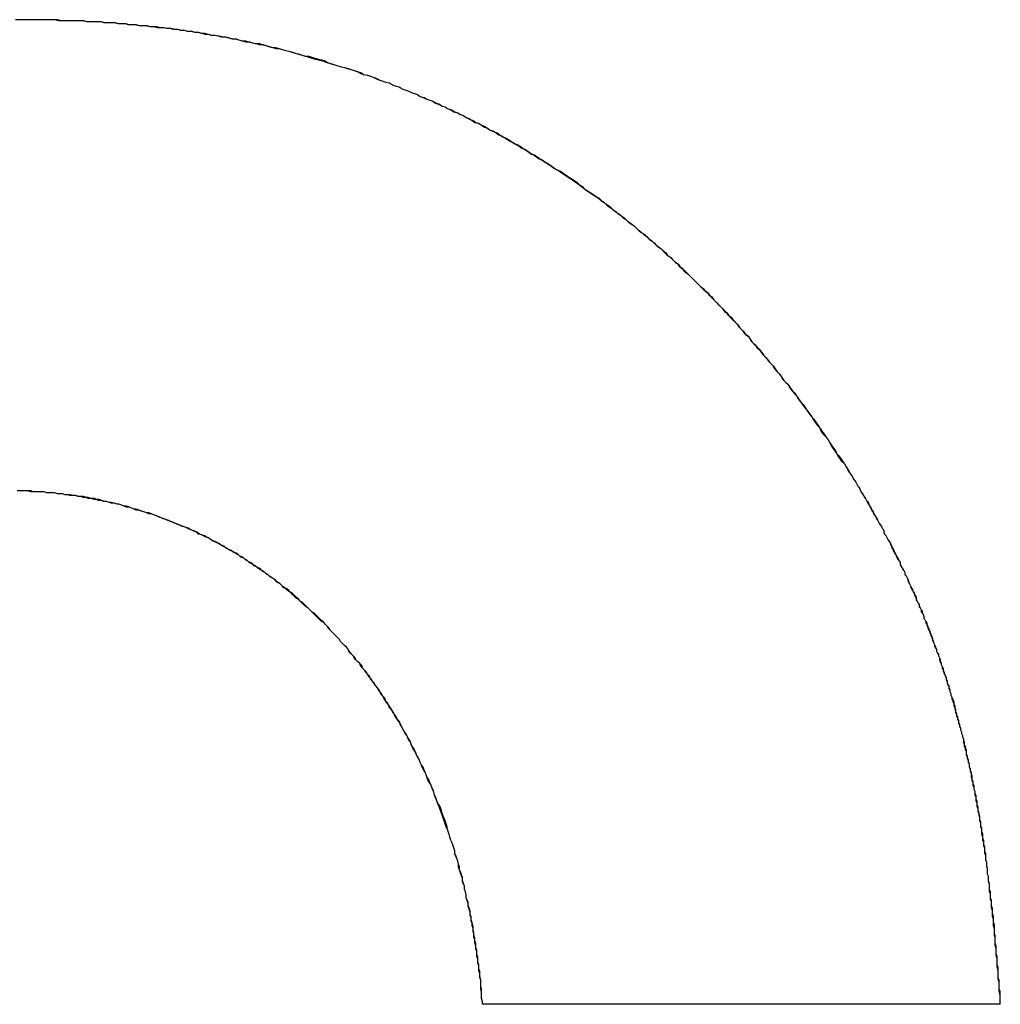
# Model space of a CAD drawing. Extents: x 214 to 2899, y -429 to 1714.
# Tile 13 of 80: x 1015.22 to 1016.24, y 586.32 to 587.35. Entities that reach past the tile are written whole.
import ezdxf

# ---------------------------------------------------------------- set-up
doc = ezdxf.new("R2010")
doc.units = 0
doc.linetypes.add('DURCHGEHEND', pattern=[0])
doc.layers.add('KF_PASSIO_SUB_12_FRONT', color=7, linetype='DURCHGEHEND')

# ---------------------------------------------------------------- blocks, each defined once
blk = doc.blocks.new('KF_PASSIO_SUB_12_FRONT')
at = {"layer": 'KF_PASSIO_SUB_12_FRONT'}
blk.add_line((-208.5265, -296.8038), (-209.0662, -296.8038), dxfattribs=at)
blk.add_line((-208.5265, -296.8038), (-209.0662, -296.8038), dxfattribs=at)
for points in [[(-209.553, -295.778, 0), (-209.547, -295.778, 0), (-209.541, -295.778, 0), (-209.535, -295.778, 0)], [(-209.553, -295.778, 0), (-209.547, -295.778, 0), (-209.541, -295.778, 0), (-209.535, -295.778, 0)], [(-209.535, -295.778, 0), (-209.531, -295.778, 0), (-209.527, -295.778, 0), (-209.523, -295.778, 0), (-209.52, -295.778, 0), (-209.516, -295.778, 0), (-209.512, -295.778, 0), (-209.508, -295.779, 0), (-209.505, -295.779, 0), (-209.501, -295.779, 0), (-209.497, -295.779, 0), (-209.493, -295.779, 0), (-209.49, -295.779, 0), (-209.486, -295.779, 0), (-209.482, -295.779, 0), (-209.479, -295.78, 0), (-209.475, -295.78, 0), (-209.471, -295.78, 0), (-209.468, -295.78, 0), (-209.464, -295.78, 0), (-209.46, -295.781, 0), (-209.457, -295.781, 0), (-209.453, -295.781, 0), (-209.449, -295.781, 0), (-209.446, -295.782, 0), (-209.442, -295.782, 0), (-209.438, -295.782, 0), (-209.435, -295.783, 0), (-209.431, -295.783, 0), (-209.427, -295.783, 0), (-209.424, -295.784, 0), (-209.42, -295.784, 0), (-209.416, -295.784, 0), (-209.413, -295.785, 0), (-209.409, -295.785, 0), (-209.405, -295.786, 0), (-209.402, -295.786, 0), (-209.398, -295.786, 0), (-209.395, -295.787, 0), (-209.391, -295.787, 0), (-209.387, -295.788, 0), (-209.384, -295.788, 0), (-209.38, -295.789, 0), (-209.377, -295.789, 0), (-209.373, -295.79, 0), (-209.369, -295.79, 0), (-209.366, -295.791, 0), (-209.362, -295.791, 0), (-209.359, -295.792, 0), (-209.355, -295.793, 0), (-209.352, -295.793, 0), (-209.348, -295.794, 0), (-209.345, -295.794, 0), (-209.341, -295.795, 0), (-209.337, -295.796, 0), (-209.334, -295.796, 0), (-209.33, -295.797, 0), (-209.327, -295.798, 0), (-209.323, -295.798, 0), (-209.32, -295.799, 0), (-209.316, -295.8, 0), (-209.313, -295.801, 0), (-209.309, -295.801, 0), (-209.306, -295.802, 0), (-209.302, -295.803, 0), (-209.299, -295.804, 0), (-209.295, -295.804, 0), (-209.292, -295.805, 0), (-209.288, -295.806, 0), (-209.285, -295.807, 0), (-209.281, -295.808, 0), (-209.278, -295.808, 0), (-209.275, -295.809, 0), (-209.271, -295.81, 0), (-209.268, -295.811, 0), (-209.264, -295.812, 0), (-209.261, -295.813, 0), (-209.257, -295.814, 0), (-209.254, -295.815, 0), (-209.25, -295.816, 0), (-209.247, -295.817, 0), (-209.244, -295.818, 0), (-209.24, -295.819, 0), (-209.237, -295.82, 0), (-209.233, -295.821, 0), (-209.23, -295.822, 0), (-209.227, -295.823, 0), (-209.223, -295.824, 0), (-209.22, -295.825, 0), (-209.217, -295.826, 0), (-209.213, -295.827, 0), (-209.21, -295.828, 0), (-209.206, -295.829, 0), (-209.203, -295.83, 0), (-209.2, -295.831, 0), (-209.196, -295.832, 0), (-209.193, -295.834, 0), (-209.19, -295.835, 0), (-209.186, -295.836, 0), (-209.183, -295.837, 0), (-209.18, -295.838, 0), (-209.176, -295.84, 0), (-209.173, -295.841, 0), (-209.17, -295.842, 0), (-209.167, -295.843, 0), (-209.163, -295.844, 0), (-209.16, -295.846, 0), (-209.157, -295.847, 0), (-209.153, -295.848, 0), (-209.15, -295.85, 0), (-209.147, -295.851, 0), (-209.144, -295.852, 0), (-209.14, -295.854, 0), (-209.137, -295.855, 0), (-209.134, -295.856, 0), (-209.131, -295.858, 0), (-209.128, -295.859, 0), (-209.124, -295.861, 0), (-209.121, -295.862, 0), (-209.118, -295.863, 0), (-209.115, -295.865, 0), (-209.112, -295.866, 0), (-209.108, -295.868, 0), (-209.105, -295.869, 0), (-209.102, -295.871, 0), (-209.099, -295.872, 0), (-209.096, -295.874, 0), (-209.092, -295.875, 0), (-209.089, -295.877, 0), (-209.086, -295.878, 0), (-209.083, -295.88, 0), (-209.08, -295.881, 0), (-209.077, -295.883, 0), (-209.074, -295.885, 0), (-209.071, -295.886, 0), (-209.067, -295.888, 0), (-209.064, -295.889, 0), (-209.061, -295.891, 0), (-209.058, -295.893, 0), (-209.055, -295.894, 0), (-209.052, -295.896, 0), (-209.049, -295.898, 0), (-209.046, -295.899, 0), (-209.043, -295.901, 0), (-209.04, -295.903, 0), (-209.037, -295.905, 0), (-209.034, -295.906, 0), (-209.031, -295.908, 0), (-209.028, -295.91, 0), (-209.025, -295.912, 0), (-209.022, -295.913, 0), (-209.019, -295.915, 0), (-209.016, -295.917, 0), (-209.013, -295.919, 0), (-209.01, -295.921, 0), (-209.007, -295.923, 0), (-209.004, -295.924, 0), (-209.001, -295.926, 0), (-208.998, -295.928, 0), (-208.995, -295.93, 0), (-208.992, -295.932, 0), (-208.989, -295.934, 0), (-208.986, -295.936, 0), (-208.983, -295.938, 0), (-208.98, -295.94, 0), (-208.977, -295.942, 0), (-208.974, -295.944, 0), (-208.971, -295.946, 0), (-208.968, -295.948, 0), (-208.965, -295.95, 0), (-208.963, -295.952, 0), (-208.96, -295.954, 0), (-208.957, -295.956, 0), (-208.954, -295.958, 0), (-208.951, -295.96, 0), (-208.948, -295.962, 0), (-208.945, -295.964, 0), (-208.943, -295.966, 0), (-208.94, -295.968, 0), (-208.937, -295.971, 0), (-208.934, -295.973, 0), (-208.931, -295.975, 0), (-208.929, -295.977, 0), (-208.926, -295.979, 0), (-208.923, -295.981, 0), (-208.92, -295.984, 0), (-208.917, -295.986, 0), (-208.915, -295.988, 0), (-208.912, -295.99, 0), (-208.909, -295.992, 0), (-208.906, -295.995, 0), (-208.904, -295.997, 0), (-208.901, -295.999, 0), (-208.898, -296.002, 0), (-208.895, -296.004, 0), (-208.893, -296.006, 0), (-208.89, -296.008, 0), (-208.887, -296.011, 0), (-208.885, -296.013, 0), (-208.882, -296.015, 0), (-208.879, -296.018, 0), (-208.877, -296.02, 0), (-208.874, -296.023, 0), (-208.871, -296.025, 0), (-208.869, -296.027, 0), (-208.866, -296.03, 0), (-208.863, -296.032, 0), (-208.861, -296.035, 0), (-208.858, -296.037, 0), (-208.856, -296.04, 0), (-208.853, -296.042, 0), (-208.85, -296.045, 0), (-208.848, -296.047, 0), (-208.845, -296.05, 0), (-208.843, -296.052, 0), (-208.84, -296.055, 0), (-208.838, -296.057, 0), (-208.835, -296.06, 0), (-208.832, -296.062, 0), (-208.83, -296.065, 0), (-208.827, -296.067, 0), (-208.825, -296.07, 0), (-208.822, -296.073, 0), (-208.82, -296.075, 0), (-208.817, -296.078, 0), (-208.815, -296.08, 0), (-208.812, -296.083, 0), (-208.81, -296.086, 0), (-208.807, -296.088, 0), (-208.805, -296.091, 0), (-208.802, -296.094, 0), (-208.8, -296.096, 0), (-208.798, -296.099, 0), (-208.795, -296.102, 0), (-208.793, -296.105, 0), (-208.79, -296.107, 0), (-208.788, -296.11, 0), (-208.786, -296.113, 0), (-208.783, -296.116, 0), (-208.781, -296.118, 0), (-208.778, -296.121, 0), (-208.776, -296.124, 0), (-208.774, -296.127, 0), (-208.771, -296.13, 0), (-208.769, -296.132, 0), (-208.767, -296.135, 0), (-208.764, -296.138, 0), (-208.762, -296.141, 0), (-208.76, -296.144, 0), (-208.757, -296.147, 0), (-208.755, -296.15, 0), (-208.753, -296.153, 0), (-208.75, -296.156, 0), (-208.748, -296.158, 0), (-208.746, -296.161, 0), (-208.744, -296.164, 0), (-208.741, -296.167, 0), (-208.739, -296.17, 0), (-208.737, -296.173, 0), (-208.735, -296.176, 0), (-208.732, -296.179, 0), (-208.73, -296.182, 0), (-208.728, -296.185, 0), (-208.726, -296.188, 0), (-208.724, -296.191, 0), (-208.721, -296.194, 0), (-208.719, -296.197, 0), (-208.717, -296.2, 0), (-208.715, -296.203, 0), (-208.713, -296.207, 0), (-208.711, -296.21, 0), (-208.708, -296.213, 0), (-208.706, -296.216, 0), (-208.704, -296.219, 0), (-208.702, -296.222, 0), (-208.7, -296.225, 0), (-208.698, -296.228, 0), (-208.696, -296.232, 0), (-208.694, -296.235, 0), (-208.692, -296.238, 0), (-208.689, -296.241, 0), (-208.687, -296.244, 0), (-208.685, -296.247, 0), (-208.683, -296.251, 0), (-208.681, -296.254, 0), (-208.679, -296.257, 0), (-208.677, -296.26, 0), (-208.675, -296.264, 0)], [(-209.535, -295.778, 0), (-209.531, -295.778, 0), (-209.527, -295.778, 0), (-209.523, -295.778, 0), (-209.52, -295.778, 0), (-209.516, -295.778, 0), (-209.512, -295.778, 0), (-209.509, -295.778, 0), (-209.505, -295.779, 0), (-209.501, -295.779, 0), (-209.497, -295.779, 0), (-209.494, -295.779, 0), (-209.49, -295.779, 0), (-209.486, -295.779, 0), (-209.483, -295.779, 0), (-209.479, -295.78, 0), (-209.475, -295.78, 0), (-209.472, -295.78, 0), (-209.468, -295.78, 0), (-209.464, -295.78, 0), (-209.461, -295.781, 0), (-209.457, -295.781, 0), (-209.453, -295.781, 0), (-209.45, -295.781, 0), (-209.446, -295.782, 0), (-209.442, -295.782, 0), (-209.439, -295.782, 0), (-209.435, -295.783, 0), (-209.431, -295.783, 0), (-209.428, -295.783, 0), (-209.424, -295.784, 0), (-209.421, -295.784, 0), (-209.417, -295.784, 0), (-209.413, -295.785, 0), (-209.41, -295.785, 0), (-209.406, -295.785, 0), (-209.402, -295.786, 0), (-209.399, -295.786, 0), (-209.395, -295.787, 0), (-209.392, -295.787, 0), (-209.388, -295.788, 0), (-209.384, -295.788, 0), (-209.381, -295.789, 0), (-209.377, -295.789, 0), (-209.374, -295.79, 0), (-209.37, -295.79, 0), (-209.366, -295.791, 0), (-209.363, -295.791, 0), (-209.359, -295.792, 0), (-209.356, -295.792, 0), (-209.352, -295.793, 0), (-209.349, -295.794, 0), (-209.345, -295.794, 0), (-209.342, -295.795, 0), (-209.338, -295.796, 0), (-209.334, -295.796, 0), (-209.331, -295.797, 0), (-209.327, -295.798, 0), (-209.324, -295.798, 0), (-209.32, -295.799, 0), (-209.317, -295.8, 0), (-209.313, -295.8, 0), (-209.31, -295.801, 0), (-209.306, -295.802, 0), (-209.303, -295.803, 0), (-209.299, -295.803, 0), (-209.296, -295.804, 0), (-209.292, -295.805, 0), (-209.289, -295.806, 0), (-209.285, -295.807, 0), (-209.282, -295.807, 0), (-209.278, -295.808, 0), (-209.275, -295.809, 0), (-209.271, -295.81, 0), (-209.268, -295.811, 0), (-209.265, -295.812, 0), (-209.261, -295.813, 0), (-209.258, -295.814, 0), (-209.254, -295.815, 0), (-209.251, -295.816, 0), (-209.247, -295.816, 0), (-209.244, -295.817, 0), (-209.241, -295.818, 0), (-209.237, -295.819, 0), (-209.234, -295.82, 0), (-209.23, -295.821, 0), (-209.227, -295.823, 0), (-209.224, -295.824, 0), (-209.22, -295.825, 0), (-209.217, -295.826, 0), (-209.213, -295.827, 0), (-209.21, -295.828, 0), (-209.207, -295.829, 0), (-209.203, -295.83, 0), (-209.2, -295.831, 0), (-209.197, -295.832, 0), (-209.193, -295.833, 0), (-209.19, -295.835, 0), (-209.186, -295.836, 0), (-209.183, -295.837, 0), (-209.18, -295.838, 0), (-209.177, -295.839, 0), (-209.173, -295.841, 0), (-209.17, -295.842, 0), (-209.167, -295.843, 0), (-209.163, -295.844, 0), (-209.16, -295.846, 0), (-209.157, -295.847, 0), (-209.153, -295.848, 0), (-209.15, -295.85, 0), (-209.147, -295.851, 0), (-209.144, -295.852, 0), (-209.14, -295.854, 0), (-209.137, -295.855, 0), (-209.134, -295.856, 0), (-209.131, -295.858, 0), (-209.127, -295.859, 0), (-209.124, -295.861, 0), (-209.121, -295.862, 0), (-209.118, -295.863, 0), (-209.114, -295.865, 0), (-209.111, -295.866, 0), (-209.108, -295.868, 0), (-209.105, -295.869, 0), (-209.102, -295.871, 0), (-209.098, -295.872, 0), (-209.095, -295.874, 0), (-209.092, -295.875, 0), (-209.089, -295.877, 0), (-209.086, -295.878, 0), (-209.083, -295.88, 0), (-209.079, -295.882, 0), (-209.076, -295.883, 0), (-209.073, -295.885, 0), (-209.07, -295.886, 0), (-209.067, -295.888, 0), (-209.064, -295.89, 0), (-209.061, -295.891, 0), (-209.058, -295.893, 0), (-209.054, -295.895, 0), (-209.051, -295.896, 0), (-209.048, -295.898, 0), (-209.045, -295.9, 0), (-209.042, -295.901, 0), (-209.039, -295.903, 0), (-209.036, -295.905, 0), (-209.033, -295.907, 0), (-209.03, -295.908, 0), (-209.027, -295.91, 0), (-209.024, -295.912, 0), (-209.021, -295.914, 0), (-209.018, -295.916, 0), (-209.015, -295.918, 0), (-209.012, -295.919, 0), (-209.009, -295.921, 0), (-209.006, -295.923, 0), (-209.003, -295.925, 0), (-209, -295.927, 0), (-208.997, -295.929, 0), (-208.994, -295.931, 0), (-208.991, -295.933, 0), (-208.988, -295.935, 0), (-208.985, -295.936, 0), (-208.982, -295.938, 0), (-208.979, -295.94, 0), (-208.976, -295.942, 0), (-208.973, -295.944, 0), (-208.97, -295.946, 0), (-208.967, -295.948, 0), (-208.965, -295.95, 0), (-208.962, -295.952, 0), (-208.959, -295.955, 0), (-208.956, -295.957, 0), (-208.953, -295.959, 0), (-208.95, -295.961, 0), (-208.947, -295.963, 0), (-208.944, -295.965, 0), (-208.942, -295.967, 0), (-208.939, -295.969, 0), (-208.936, -295.971, 0), (-208.933, -295.973, 0), (-208.93, -295.976, 0), (-208.927, -295.978, 0), (-208.925, -295.98, 0), (-208.922, -295.982, 0), (-208.919, -295.984, 0), (-208.916, -295.987, 0), (-208.914, -295.989, 0), (-208.911, -295.991, 0), (-208.908, -295.993, 0), (-208.905, -295.996, 0), (-208.903, -295.998, 0), (-208.9, -296, 0), (-208.897, -296.002, 0), (-208.894, -296.005, 0), (-208.892, -296.007, 0), (-208.889, -296.009, 0), (-208.886, -296.012, 0), (-208.884, -296.014, 0), (-208.881, -296.016, 0), (-208.878, -296.019, 0), (-208.875, -296.021, 0), (-208.873, -296.024, 0), (-208.87, -296.026, 0), (-208.868, -296.028, 0), (-208.865, -296.031, 0), (-208.862, -296.033, 0), (-208.86, -296.036, 0), (-208.857, -296.038, 0), (-208.854, -296.041, 0), (-208.852, -296.043, 0), (-208.849, -296.046, 0), (-208.847, -296.048, 0), (-208.844, -296.051, 0), (-208.842, -296.053, 0), (-208.839, -296.056, 0), (-208.836, -296.058, 0), (-208.834, -296.061, 0), (-208.831, -296.063, 0), (-208.829, -296.066, 0), (-208.826, -296.069, 0), (-208.824, -296.071, 0), (-208.821, -296.074, 0), (-208.819, -296.076, 0), (-208.816, -296.079, 0), (-208.814, -296.082, 0), (-208.811, -296.084, 0), (-208.809, -296.087, 0), (-208.806, -296.09, 0), (-208.804, -296.092, 0), (-208.801, -296.095, 0), (-208.799, -296.098, 0), (-208.797, -296.1, 0), (-208.794, -296.103, 0), (-208.792, -296.106, 0), (-208.789, -296.108, 0), (-208.787, -296.111, 0), (-208.785, -296.114, 0), (-208.782, -296.117, 0), (-208.78, -296.12, 0), (-208.777, -296.122, 0), (-208.775, -296.125, 0), (-208.773, -296.128, 0), (-208.77, -296.131, 0), (-208.768, -296.134, 0), (-208.766, -296.136, 0), (-208.763, -296.139, 0), (-208.761, -296.142, 0), (-208.759, -296.145, 0), (-208.756, -296.148, 0), (-208.754, -296.151, 0), (-208.752, -296.154, 0), (-208.75, -296.156, 0), (-208.747, -296.159, 0), (-208.745, -296.162, 0), (-208.743, -296.165, 0), (-208.741, -296.168, 0), (-208.738, -296.171, 0), (-208.736, -296.174, 0), (-208.734, -296.177, 0), (-208.732, -296.18, 0), (-208.73, -296.183, 0), (-208.727, -296.186, 0), (-208.725, -296.189, 0), (-208.723, -296.192, 0), (-208.721, -296.195, 0), (-208.719, -296.198, 0), (-208.717, -296.201, 0), (-208.714, -296.204, 0), (-208.712, -296.207, 0), (-208.71, -296.21, 0), (-208.708, -296.213, 0), (-208.706, -296.216, 0), (-208.704, -296.219, 0), (-208.702, -296.223, 0), (-208.7, -296.226, 0), (-208.698, -296.229, 0), (-208.695, -296.232, 0), (-208.693, -296.235, 0), (-208.691, -296.238, 0), (-208.689, -296.241, 0), (-208.687, -296.244, 0), (-208.685, -296.248, 0), (-208.683, -296.251, 0), (-208.681, -296.254, 0), (-208.679, -296.257, 0), (-208.677, -296.26, 0), (-208.675, -296.264, 0)], [(-208.675, -296.264, 0), (-208.674, -296.265, 0), (-208.673, -296.267, 0), (-208.672, -296.269, 0), (-208.671, -296.27, 0), (-208.67, -296.272, 0), (-208.669, -296.274, 0), (-208.668, -296.275, 0), (-208.667, -296.277, 0), (-208.666, -296.279, 0), (-208.665, -296.28, 0), (-208.664, -296.282, 0), (-208.663, -296.284, 0), (-208.662, -296.285, 0), (-208.661, -296.287, 0), (-208.66, -296.289, 0), (-208.659, -296.29, 0), (-208.659, -296.292, 0), (-208.658, -296.294, 0), (-208.657, -296.295, 0), (-208.656, -296.297, 0), (-208.655, -296.299, 0), (-208.654, -296.3, 0), (-208.653, -296.302, 0), (-208.652, -296.304, 0), (-208.651, -296.305, 0), (-208.65, -296.307, 0), (-208.649, -296.309, 0), (-208.648, -296.31, 0), (-208.648, -296.312, 0), (-208.647, -296.314, 0), (-208.646, -296.315, 0), (-208.645, -296.317, 0), (-208.644, -296.319, 0), (-208.643, -296.32, 0), (-208.642, -296.322, 0), (-208.641, -296.324, 0), (-208.641, -296.325, 0), (-208.64, -296.327, 0), (-208.639, -296.329, 0), (-208.638, -296.33, 0), (-208.637, -296.332, 0), (-208.636, -296.334, 0), (-208.635, -296.336, 0), (-208.635, -296.337, 0), (-208.634, -296.339, 0), (-208.633, -296.341, 0), (-208.632, -296.342, 0), (-208.631, -296.344, 0), (-208.631, -296.346, 0), (-208.63, -296.347, 0), (-208.629, -296.349, 0), (-208.628, -296.351, 0), (-208.627, -296.352, 0), (-208.626, -296.354, 0), (-208.626, -296.356, 0), (-208.625, -296.357, 0), (-208.624, -296.359, 0), (-208.623, -296.361, 0), (-208.623, -296.362, 0), (-208.622, -296.364, 0), (-208.621, -296.366, 0), (-208.62, -296.368, 0), (-208.62, -296.369, 0), (-208.619, -296.371, 0), (-208.618, -296.373, 0), (-208.617, -296.374, 0), (-208.616, -296.376, 0), (-208.616, -296.378, 0), (-208.615, -296.379, 0), (-208.614, -296.381, 0), (-208.614, -296.383, 0), (-208.613, -296.384, 0), (-208.612, -296.386, 0), (-208.611, -296.388, 0), (-208.611, -296.39, 0), (-208.61, -296.391, 0), (-208.609, -296.393, 0), (-208.609, -296.395, 0), (-208.608, -296.396, 0), (-208.607, -296.398, 0), (-208.606, -296.4, 0), (-208.606, -296.402, 0), (-208.605, -296.403, 0), (-208.604, -296.405, 0), (-208.604, -296.407, 0), (-208.603, -296.408, 0), (-208.602, -296.41, 0), (-208.602, -296.412, 0), (-208.601, -296.414, 0), (-208.6, -296.415, 0), (-208.6, -296.417, 0), (-208.599, -296.419, 0), (-208.598, -296.42, 0), (-208.598, -296.422, 0), (-208.597, -296.424, 0), (-208.596, -296.426, 0), (-208.596, -296.427, 0), (-208.595, -296.429, 0), (-208.595, -296.431, 0), (-208.594, -296.433, 0), (-208.593, -296.434, 0), (-208.593, -296.436, 0), (-208.592, -296.438, 0), (-208.591, -296.44, 0), (-208.591, -296.441, 0), (-208.59, -296.443, 0), (-208.59, -296.445, 0), (-208.589, -296.447, 0), (-208.588, -296.448, 0), (-208.588, -296.45, 0), (-208.587, -296.452, 0), (-208.587, -296.454, 0), (-208.586, -296.455, 0), (-208.586, -296.457, 0), (-208.585, -296.459, 0), (-208.584, -296.461, 0), (-208.584, -296.462, 0), (-208.583, -296.464, 0), (-208.583, -296.466, 0), (-208.582, -296.468, 0), (-208.582, -296.469, 0), (-208.581, -296.471, 0), (-208.58, -296.473, 0), (-208.58, -296.475, 0), (-208.579, -296.477, 0), (-208.579, -296.478, 0), (-208.578, -296.48, 0), (-208.578, -296.482, 0), (-208.577, -296.484, 0), (-208.577, -296.486, 0), (-208.576, -296.487, 0), (-208.576, -296.489, 0), (-208.575, -296.491, 0), (-208.575, -296.493, 0), (-208.574, -296.495, 0), (-208.574, -296.496, 0), (-208.573, -296.498, 0), (-208.573, -296.5, 0), (-208.572, -296.502, 0), (-208.572, -296.504, 0), (-208.571, -296.505, 0), (-208.571, -296.507, 0), (-208.57, -296.509, 0), (-208.57, -296.511, 0), (-208.569, -296.513, 0), (-208.569, -296.515, 0), (-208.568, -296.516, 0), (-208.568, -296.518, 0), (-208.567, -296.52, 0), (-208.567, -296.522, 0), (-208.566, -296.524, 0), (-208.566, -296.526, 0), (-208.565, -296.527, 0), (-208.565, -296.529, 0), (-208.565, -296.531, 0), (-208.564, -296.533, 0), (-208.564, -296.535, 0), (-208.563, -296.537, 0), (-208.563, -296.539, 0), (-208.562, -296.54, 0), (-208.562, -296.542, 0), (-208.562, -296.544, 0), (-208.561, -296.546, 0), (-208.561, -296.548, 0), (-208.56, -296.55, 0), (-208.56, -296.552, 0), (-208.559, -296.553, 0), (-208.559, -296.555, 0), (-208.559, -296.557, 0), (-208.558, -296.559, 0), (-208.558, -296.561, 0), (-208.557, -296.563, 0), (-208.557, -296.565, 0), (-208.557, -296.567, 0), (-208.556, -296.569, 0), (-208.556, -296.571, 0), (-208.555, -296.572, 0), (-208.555, -296.574, 0), (-208.555, -296.576, 0), (-208.554, -296.578, 0), (-208.554, -296.58, 0), (-208.553, -296.582, 0), (-208.553, -296.584, 0), (-208.553, -296.586, 0), (-208.552, -296.588, 0), (-208.552, -296.59, 0), (-208.552, -296.592, 0), (-208.551, -296.594, 0), (-208.551, -296.596, 0), (-208.551, -296.598, 0), (-208.55, -296.6, 0), (-208.55, -296.601, 0), (-208.55, -296.603, 0), (-208.549, -296.605, 0), (-208.549, -296.607, 0), (-208.548, -296.609, 0), (-208.548, -296.611, 0), (-208.548, -296.613, 0), (-208.547, -296.615, 0), (-208.547, -296.617, 0), (-208.547, -296.619, 0), (-208.546, -296.621, 0), (-208.546, -296.623, 0), (-208.546, -296.625, 0), (-208.546, -296.627, 0), (-208.545, -296.629, 0), (-208.545, -296.631, 0), (-208.545, -296.633, 0), (-208.544, -296.635, 0), (-208.544, -296.637, 0), (-208.544, -296.639, 0), (-208.543, -296.641, 0), (-208.543, -296.643, 0), (-208.543, -296.645, 0), (-208.542, -296.647, 0), (-208.542, -296.649, 0), (-208.542, -296.651, 0), (-208.542, -296.654, 0), (-208.541, -296.656, 0), (-208.541, -296.658, 0), (-208.541, -296.66, 0), (-208.54, -296.662, 0), (-208.54, -296.664, 0), (-208.54, -296.666, 0), (-208.54, -296.668, 0), (-208.539, -296.67, 0), (-208.539, -296.672, 0), (-208.539, -296.674, 0), (-208.539, -296.676, 0), (-208.538, -296.678, 0), (-208.538, -296.68, 0), (-208.538, -296.682, 0), (-208.538, -296.685, 0), (-208.537, -296.687, 0), (-208.537, -296.689, 0), (-208.537, -296.691, 0), (-208.537, -296.693, 0), (-208.536, -296.695, 0), (-208.536, -296.697, 0), (-208.536, -296.699, 0), (-208.536, -296.701, 0), (-208.535, -296.704, 0), (-208.535, -296.706, 0), (-208.535, -296.708, 0), (-208.535, -296.71, 0), (-208.534, -296.712, 0), (-208.534, -296.714, 0), (-208.534, -296.716, 0), (-208.534, -296.719, 0), (-208.533, -296.721, 0), (-208.533, -296.723, 0), (-208.533, -296.725, 0), (-208.533, -296.727, 0), (-208.533, -296.73, 0), (-208.532, -296.732, 0), (-208.532, -296.734, 0), (-208.532, -296.736, 0), (-208.532, -296.738, 0), (-208.532, -296.74, 0), (-208.531, -296.743, 0), (-208.531, -296.745, 0), (-208.531, -296.747, 0), (-208.531, -296.749, 0), (-208.531, -296.752, 0), (-208.53, -296.754, 0), (-208.53, -296.756, 0), (-208.53, -296.758, 0), (-208.53, -296.76, 0), (-208.53, -296.763, 0), (-208.529, -296.765, 0), (-208.529, -296.767, 0), (-208.529, -296.769, 0), (-208.529, -296.772, 0), (-208.529, -296.774, 0), (-208.529, -296.776, 0), (-208.528, -296.779, 0), (-208.528, -296.781, 0), (-208.528, -296.783, 0), (-208.528, -296.785, 0), (-208.528, -296.788, 0), (-208.527, -296.79, 0), (-208.527, -296.792, 0), (-208.527, -296.795, 0), (-208.527, -296.797, 0), (-208.527, -296.799, 0), (-208.527, -296.801, 0), (-208.527, -296.804, 0)], [(-208.675, -296.264, 0), (-208.674, -296.265, 0), (-208.673, -296.267, 0), (-208.672, -296.269, 0), (-208.671, -296.271, 0), (-208.67, -296.272, 0), (-208.669, -296.274, 0), (-208.668, -296.276, 0), (-208.667, -296.277, 0), (-208.666, -296.279, 0), (-208.665, -296.281, 0), (-208.664, -296.283, 0), (-208.663, -296.284, 0), (-208.662, -296.286, 0), (-208.661, -296.288, 0), (-208.66, -296.29, 0), (-208.659, -296.291, 0), (-208.658, -296.293, 0), (-208.657, -296.295, 0), (-208.656, -296.296, 0), (-208.655, -296.298, 0), (-208.654, -296.3, 0), (-208.653, -296.302, 0), (-208.652, -296.303, 0), (-208.651, -296.305, 0), (-208.65, -296.307, 0), (-208.649, -296.309, 0), (-208.648, -296.31, 0), (-208.648, -296.312, 0), (-208.647, -296.314, 0), (-208.646, -296.315, 0), (-208.645, -296.317, 0), (-208.644, -296.319, 0), (-208.643, -296.321, 0), (-208.642, -296.322, 0), (-208.641, -296.324, 0), (-208.64, -296.326, 0), (-208.639, -296.328, 0), (-208.638, -296.329, 0), (-208.638, -296.331, 0), (-208.637, -296.333, 0), (-208.636, -296.335, 0), (-208.635, -296.336, 0), (-208.634, -296.338, 0), (-208.633, -296.34, 0), (-208.632, -296.342, 0), (-208.631, -296.343, 0), (-208.631, -296.345, 0), (-208.63, -296.347, 0), (-208.629, -296.349, 0), (-208.628, -296.35, 0), (-208.627, -296.352, 0), (-208.626, -296.354, 0), (-208.626, -296.356, 0), (-208.625, -296.357, 0), (-208.624, -296.359, 0), (-208.623, -296.361, 0), (-208.622, -296.363, 0), (-208.622, -296.364, 0), (-208.621, -296.366, 0), (-208.62, -296.368, 0), (-208.619, -296.37, 0), (-208.618, -296.371, 0), (-208.618, -296.373, 0), (-208.617, -296.375, 0), (-208.616, -296.377, 0), (-208.615, -296.378, 0), (-208.614, -296.38, 0), (-208.614, -296.382, 0), (-208.613, -296.384, 0), (-208.612, -296.386, 0), (-208.611, -296.387, 0), (-208.611, -296.389, 0), (-208.61, -296.391, 0), (-208.609, -296.393, 0), (-208.608, -296.394, 0), (-208.608, -296.396, 0), (-208.607, -296.398, 0), (-208.606, -296.4, 0), (-208.606, -296.402, 0), (-208.605, -296.403, 0), (-208.604, -296.405, 0), (-208.603, -296.407, 0), (-208.603, -296.409, 0), (-208.602, -296.411, 0), (-208.601, -296.412, 0), (-208.601, -296.414, 0), (-208.6, -296.416, 0), (-208.599, -296.418, 0), (-208.599, -296.42, 0), (-208.598, -296.421, 0), (-208.597, -296.423, 0), (-208.597, -296.425, 0), (-208.596, -296.427, 0), (-208.595, -296.429, 0), (-208.595, -296.43, 0), (-208.594, -296.432, 0), (-208.593, -296.434, 0), (-208.593, -296.436, 0), (-208.592, -296.438, 0), (-208.591, -296.439, 0), (-208.591, -296.441, 0), (-208.59, -296.443, 0), (-208.589, -296.445, 0), (-208.589, -296.447, 0), (-208.588, -296.449, 0), (-208.588, -296.45, 0), (-208.587, -296.452, 0), (-208.586, -296.454, 0), (-208.586, -296.456, 0), (-208.585, -296.458, 0), (-208.585, -296.46, 0), (-208.584, -296.461, 0), (-208.583, -296.463, 0), (-208.583, -296.465, 0), (-208.582, -296.467, 0), (-208.582, -296.469, 0), (-208.581, -296.471, 0), (-208.58, -296.472, 0), (-208.58, -296.474, 0), (-208.579, -296.476, 0), (-208.579, -296.478, 0), (-208.578, -296.48, 0), (-208.578, -296.482, 0), (-208.577, -296.484, 0), (-208.576, -296.486, 0), (-208.576, -296.487, 0), (-208.575, -296.489, 0), (-208.575, -296.491, 0), (-208.574, -296.493, 0), (-208.574, -296.495, 0), (-208.573, -296.497, 0), (-208.573, -296.499, 0), (-208.572, -296.501, 0), (-208.572, -296.503, 0), (-208.571, -296.504, 0), (-208.571, -296.506, 0), (-208.57, -296.508, 0), (-208.57, -296.51, 0), (-208.569, -296.512, 0), (-208.569, -296.514, 0), (-208.568, -296.516, 0), (-208.568, -296.518, 0), (-208.567, -296.52, 0), (-208.567, -296.522, 0), (-208.566, -296.524, 0), (-208.566, -296.526, 0), (-208.565, -296.527, 0), (-208.565, -296.529, 0), (-208.564, -296.531, 0), (-208.564, -296.533, 0), (-208.563, -296.535, 0), (-208.563, -296.537, 0), (-208.562, -296.539, 0), (-208.562, -296.541, 0), (-208.562, -296.543, 0), (-208.561, -296.545, 0), (-208.561, -296.547, 0), (-208.56, -296.549, 0), (-208.56, -296.551, 0), (-208.559, -296.553, 0), (-208.559, -296.555, 0), (-208.559, -296.557, 0), (-208.558, -296.558, 0), (-208.558, -296.56, 0), (-208.557, -296.562, 0), (-208.557, -296.564, 0), (-208.556, -296.566, 0), (-208.556, -296.568, 0), (-208.556, -296.57, 0), (-208.555, -296.572, 0), (-208.555, -296.574, 0), (-208.554, -296.576, 0), (-208.554, -296.578, 0), (-208.554, -296.58, 0), (-208.553, -296.582, 0), (-208.553, -296.584, 0), (-208.552, -296.586, 0), (-208.552, -296.588, 0), (-208.552, -296.59, 0), (-208.551, -296.592, 0), (-208.551, -296.594, 0), (-208.551, -296.596, 0), (-208.55, -296.598, 0), (-208.55, -296.6, 0), (-208.55, -296.602, 0), (-208.549, -296.604, 0), (-208.549, -296.606, 0), (-208.548, -296.608, 0), (-208.548, -296.61, 0), (-208.548, -296.612, 0), (-208.547, -296.614, 0), (-208.547, -296.616, 0), (-208.547, -296.618, 0), (-208.546, -296.62, 0), (-208.546, -296.622, 0), (-208.546, -296.624, 0), (-208.545, -296.626, 0), (-208.545, -296.629, 0), (-208.545, -296.631, 0), (-208.544, -296.633, 0), (-208.544, -296.635, 0), (-208.544, -296.637, 0), (-208.543, -296.64, 0), (-208.543, -296.642, 0), (-208.543, -296.644, 0), (-208.543, -296.646, 0), (-208.542, -296.649, 0), (-208.542, -296.651, 0), (-208.542, -296.653, 0), (-208.541, -296.656, 0), (-208.541, -296.658, 0), (-208.541, -296.66, 0), (-208.54, -296.663, 0), (-208.54, -296.665, 0), (-208.54, -296.668, 0), (-208.539, -296.67, 0), (-208.539, -296.673, 0), (-208.539, -296.675, 0), (-208.538, -296.678, 0), (-208.538, -296.681, 0), (-208.538, -296.683, 0), (-208.538, -296.686, 0), (-208.537, -296.689, 0), (-208.537, -296.692, 0), (-208.537, -296.694, 0), (-208.536, -296.697, 0), (-208.536, -296.7, 0), (-208.536, -296.703, 0), (-208.535, -296.706, 0), (-208.535, -296.709, 0), (-208.535, -296.712, 0), (-208.534, -296.715, 0), (-208.534, -296.719, 0), (-208.534, -296.722, 0), (-208.533, -296.725, 0), (-208.533, -296.728, 0), (-208.533, -296.732, 0), (-208.532, -296.735, 0), (-208.532, -296.739, 0), (-208.532, -296.742, 0), (-208.531, -296.746, 0), (-208.531, -296.75, 0), (-208.531, -296.753, 0), (-208.53, -296.757, 0), (-208.53, -296.761, 0), (-208.53, -296.765, 0), (-208.529, -296.769, 0), (-208.529, -296.773, 0), (-208.529, -296.777, 0), (-208.528, -296.781, 0), (-208.528, -296.786, 0), (-208.528, -296.79, 0), (-208.527, -296.795, 0), (-208.527, -296.799, 0), (-208.527, -296.804, 0)], [(-209.066, -296.804, 0), (-209.066, -296.801, 0), (-209.067, -296.797, 0), (-209.067, -296.794, 0), (-209.067, -296.791, 0), (-209.068, -296.788, 0), (-209.068, -296.785, 0), (-209.068, -296.782, 0), (-209.068, -296.779, 0), (-209.069, -296.775, 0), (-209.069, -296.772, 0), (-209.07, -296.769, 0), (-209.07, -296.766, 0), (-209.07, -296.763, 0), (-209.071, -296.76, 0), (-209.071, -296.757, 0), (-209.072, -296.754, 0), (-209.072, -296.751, 0), (-209.072, -296.748, 0), (-209.073, -296.745, 0), (-209.073, -296.741, 0), (-209.074, -296.738, 0), (-209.074, -296.735, 0), (-209.075, -296.732, 0), (-209.075, -296.729, 0), (-209.076, -296.726, 0), (-209.076, -296.723, 0), (-209.077, -296.72, 0), (-209.078, -296.717, 0), (-209.078, -296.714, 0), (-209.079, -296.711, 0), (-209.079, -296.708, 0), (-209.08, -296.705, 0), (-209.081, -296.702, 0), (-209.081, -296.699, 0), (-209.082, -296.696, 0), (-209.083, -296.693, 0), (-209.083, -296.69, 0), (-209.084, -296.687, 0), (-209.085, -296.684, 0), (-209.085, -296.681, 0), (-209.086, -296.679, 0), (-209.087, -296.676, 0), (-209.087, -296.673, 0), (-209.088, -296.67, 0), (-209.089, -296.667, 0), (-209.09, -296.664, 0), (-209.091, -296.661, 0), (-209.091, -296.658, 0), (-209.092, -296.655, 0), (-209.093, -296.652, 0), (-209.094, -296.65, 0), (-209.095, -296.647, 0), (-209.095, -296.644, 0), (-209.096, -296.641, 0), (-209.097, -296.638, 0), (-209.098, -296.635, 0), (-209.099, -296.633, 0), (-209.1, -296.63, 0), (-209.101, -296.627, 0), (-209.102, -296.624, 0), (-209.103, -296.621, 0), (-209.104, -296.619, 0), (-209.105, -296.616, 0), (-209.106, -296.613, 0), (-209.107, -296.61, 0), (-209.108, -296.607, 0), (-209.109, -296.605, 0), (-209.11, -296.602, 0), (-209.111, -296.599, 0), (-209.112, -296.597, 0), (-209.113, -296.594, 0), (-209.114, -296.591, 0), (-209.115, -296.588, 0), (-209.116, -296.586, 0), (-209.117, -296.583, 0), (-209.118, -296.58, 0), (-209.119, -296.578, 0), (-209.12, -296.575, 0), (-209.122, -296.572, 0), (-209.123, -296.57, 0), (-209.124, -296.567, 0), (-209.125, -296.565, 0), (-209.126, -296.562, 0), (-209.128, -296.559, 0), (-209.129, -296.557, 0), (-209.13, -296.554, 0), (-209.131, -296.552, 0), (-209.132, -296.549, 0), (-209.134, -296.546, 0), (-209.135, -296.544, 0), (-209.136, -296.541, 0), (-209.138, -296.539, 0), (-209.139, -296.536, 0), (-209.14, -296.534, 0), (-209.141, -296.531, 0), (-209.143, -296.529, 0), (-209.144, -296.526, 0), (-209.145, -296.524, 0), (-209.147, -296.521, 0), (-209.148, -296.519, 0), (-209.15, -296.516, 0), (-209.151, -296.514, 0), (-209.152, -296.511, 0), (-209.154, -296.509, 0), (-209.155, -296.507, 0), (-209.157, -296.504, 0), (-209.158, -296.502, 0), (-209.16, -296.499, 0), (-209.161, -296.497, 0), (-209.163, -296.495, 0), (-209.164, -296.492, 0), (-209.166, -296.49, 0), (-209.167, -296.488, 0), (-209.169, -296.485, 0), (-209.17, -296.483, 0), (-209.172, -296.481, 0), (-209.173, -296.478, 0), (-209.175, -296.476, 0), (-209.176, -296.474, 0), (-209.178, -296.471, 0), (-209.18, -296.469, 0), (-209.181, -296.467, 0), (-209.183, -296.465, 0), (-209.184, -296.462, 0), (-209.186, -296.46, 0), (-209.188, -296.458, 0), (-209.189, -296.456, 0), (-209.191, -296.454, 0), (-209.193, -296.452, 0), (-209.194, -296.449, 0), (-209.196, -296.447, 0), (-209.198, -296.445, 0), (-209.2, -296.443, 0), (-209.201, -296.441, 0), (-209.203, -296.439, 0), (-209.205, -296.437, 0), (-209.206, -296.434, 0), (-209.208, -296.432, 0), (-209.21, -296.43, 0), (-209.212, -296.428, 0), (-209.214, -296.426, 0), (-209.215, -296.424, 0), (-209.217, -296.422, 0), (-209.219, -296.42, 0), (-209.221, -296.418, 0), (-209.223, -296.416, 0), (-209.225, -296.414, 0), (-209.226, -296.412, 0), (-209.228, -296.41, 0), (-209.23, -296.408, 0), (-209.232, -296.406, 0), (-209.234, -296.405, 0), (-209.236, -296.403, 0), (-209.238, -296.401, 0), (-209.24, -296.399, 0), (-209.242, -296.397, 0), (-209.244, -296.395, 0), (-209.246, -296.393, 0), (-209.248, -296.391, 0), (-209.25, -296.39, 0), (-209.252, -296.388, 0), (-209.254, -296.386, 0), (-209.256, -296.384, 0), (-209.258, -296.382, 0), (-209.26, -296.381, 0), (-209.262, -296.379, 0), (-209.264, -296.377, 0), (-209.266, -296.375, 0), (-209.268, -296.374, 0), (-209.27, -296.372, 0), (-209.272, -296.37, 0), (-209.274, -296.369, 0), (-209.276, -296.367, 0), (-209.278, -296.365, 0), (-209.28, -296.364, 0), (-209.282, -296.362, 0), (-209.285, -296.36, 0), (-209.287, -296.359, 0), (-209.289, -296.357, 0), (-209.291, -296.356, 0), (-209.293, -296.354, 0), (-209.295, -296.353, 0), (-209.298, -296.351, 0), (-209.3, -296.35, 0), (-209.302, -296.348, 0), (-209.304, -296.347, 0), (-209.306, -296.345, 0), (-209.309, -296.344, 0), (-209.311, -296.342, 0), (-209.313, -296.341, 0), (-209.315, -296.339, 0), (-209.318, -296.338, 0), (-209.32, -296.336, 0), (-209.322, -296.335, 0), (-209.324, -296.334, 0), (-209.327, -296.332, 0), (-209.329, -296.331, 0), (-209.331, -296.33, 0), (-209.334, -296.328, 0), (-209.336, -296.327, 0), (-209.338, -296.326, 0), (-209.341, -296.324, 0), (-209.343, -296.323, 0), (-209.345, -296.322, 0), (-209.348, -296.321, 0), (-209.35, -296.319, 0), (-209.352, -296.318, 0), (-209.355, -296.317, 0), (-209.357, -296.316, 0), (-209.359, -296.315, 0), (-209.362, -296.314, 0), (-209.364, -296.312, 0), (-209.367, -296.311, 0), (-209.369, -296.31, 0), (-209.372, -296.309, 0), (-209.374, -296.308, 0), (-209.376, -296.307, 0), (-209.379, -296.306, 0), (-209.381, -296.305, 0), (-209.384, -296.304, 0), (-209.386, -296.303, 0), (-209.389, -296.302, 0), (-209.391, -296.301, 0), (-209.394, -296.3, 0), (-209.396, -296.299, 0), (-209.399, -296.298, 0), (-209.401, -296.297, 0), (-209.404, -296.296, 0), (-209.406, -296.295, 0), (-209.409, -296.294, 0), (-209.411, -296.293, 0), (-209.414, -296.293, 0), (-209.416, -296.292, 0), (-209.419, -296.291, 0), (-209.422, -296.29, 0), (-209.424, -296.289, 0), (-209.427, -296.289, 0), (-209.429, -296.288, 0), (-209.432, -296.287, 0), (-209.434, -296.286, 0), (-209.437, -296.286, 0), (-209.44, -296.285, 0), (-209.442, -296.284, 0), (-209.445, -296.283, 0), (-209.447, -296.283, 0), (-209.45, -296.282, 0), (-209.453, -296.282, 0), (-209.455, -296.281, 0), (-209.458, -296.28, 0), (-209.461, -296.28, 0), (-209.463, -296.279, 0), (-209.466, -296.279, 0), (-209.469, -296.278, 0), (-209.471, -296.278, 0), (-209.474, -296.277, 0), (-209.477, -296.277, 0), (-209.479, -296.276, 0), (-209.482, -296.276, 0), (-209.485, -296.275, 0), (-209.487, -296.275, 0), (-209.49, -296.274, 0), (-209.493, -296.274, 0), (-209.496, -296.274, 0), (-209.498, -296.273, 0), (-209.501, -296.273, 0), (-209.504, -296.272, 0), (-209.506, -296.272, 0), (-209.509, -296.272, 0), (-209.512, -296.271, 0), (-209.515, -296.271, 0), (-209.517, -296.271, 0), (-209.52, -296.271, 0), (-209.523, -296.27, 0), (-209.526, -296.27, 0), (-209.528, -296.27, 0), (-209.531, -296.27, 0), (-209.534, -296.27, 0), (-209.537, -296.27, 0), (-209.54, -296.269, 0), (-209.542, -296.269, 0), (-209.545, -296.269, 0), (-209.548, -296.269, 0), (-209.551, -296.269, 0)], [(-209.066, -296.804, 0), (-209.066, -296.801, 0), (-209.067, -296.798, 0), (-209.067, -296.795, 0), (-209.067, -296.791, 0), (-209.067, -296.788, 0), (-209.068, -296.785, 0), (-209.068, -296.782, 0), (-209.068, -296.779, 0), (-209.069, -296.776, 0), (-209.069, -296.773, 0), (-209.069, -296.77, 0), (-209.07, -296.767, 0), (-209.07, -296.764, 0), (-209.071, -296.761, 0), (-209.071, -296.758, 0), (-209.071, -296.755, 0), (-209.072, -296.752, 0), (-209.072, -296.749, 0), (-209.073, -296.746, 0), (-209.073, -296.743, 0), (-209.074, -296.74, 0), (-209.074, -296.737, 0), (-209.075, -296.734, 0), (-209.075, -296.731, 0), (-209.076, -296.728, 0), (-209.076, -296.725, 0), (-209.077, -296.722, 0), (-209.077, -296.719, 0), (-209.078, -296.716, 0), (-209.078, -296.713, 0), (-209.079, -296.71, 0), (-209.079, -296.707, 0), (-209.08, -296.704, 0), (-209.081, -296.701, 0), (-209.081, -296.698, 0), (-209.082, -296.695, 0), (-209.083, -296.693, 0), (-209.083, -296.69, 0), (-209.084, -296.687, 0), (-209.085, -296.684, 0), (-209.085, -296.681, 0), (-209.086, -296.678, 0), (-209.087, -296.675, 0), (-209.087, -296.672, 0), (-209.088, -296.669, 0), (-209.089, -296.666, 0), (-209.09, -296.664, 0), (-209.09, -296.661, 0), (-209.091, -296.658, 0), (-209.092, -296.655, 0), (-209.093, -296.652, 0), (-209.094, -296.649, 0), (-209.095, -296.647, 0), (-209.095, -296.644, 0), (-209.096, -296.641, 0), (-209.097, -296.638, 0), (-209.098, -296.635, 0), (-209.099, -296.633, 0), (-209.1, -296.63, 0), (-209.101, -296.627, 0), (-209.102, -296.624, 0), (-209.103, -296.621, 0), (-209.103, -296.619, 0), (-209.104, -296.616, 0), (-209.105, -296.613, 0), (-209.106, -296.61, 0), (-209.107, -296.608, 0), (-209.108, -296.605, 0), (-209.109, -296.602, 0), (-209.11, -296.599, 0), (-209.111, -296.597, 0), (-209.113, -296.594, 0), (-209.114, -296.591, 0), (-209.115, -296.589, 0), (-209.116, -296.586, 0), (-209.117, -296.583, 0), (-209.118, -296.581, 0), (-209.119, -296.578, 0), (-209.12, -296.575, 0), (-209.121, -296.573, 0), (-209.122, -296.57, 0), (-209.124, -296.567, 0), (-209.125, -296.565, 0), (-209.126, -296.562, 0), (-209.127, -296.56, 0), (-209.128, -296.557, 0), (-209.13, -296.554, 0), (-209.131, -296.552, 0), (-209.132, -296.549, 0), (-209.133, -296.547, 0), (-209.135, -296.544, 0), (-209.136, -296.542, 0), (-209.137, -296.539, 0), (-209.138, -296.537, 0), (-209.14, -296.534, 0), (-209.141, -296.531, 0), (-209.142, -296.529, 0), (-209.144, -296.526, 0), (-209.145, -296.524, 0), (-209.146, -296.522, 0), (-209.148, -296.519, 0), (-209.149, -296.517, 0), (-209.151, -296.514, 0), (-209.152, -296.512, 0), (-209.153, -296.509, 0), (-209.155, -296.507, 0), (-209.156, -296.504, 0), (-209.158, -296.502, 0), (-209.159, -296.5, 0), (-209.161, -296.497, 0), (-209.162, -296.495, 0), (-209.164, -296.492, 0), (-209.165, -296.49, 0), (-209.167, -296.488, 0), (-209.168, -296.485, 0), (-209.17, -296.483, 0), (-209.171, -296.481, 0), (-209.173, -296.478, 0), (-209.174, -296.476, 0), (-209.176, -296.474, 0), (-209.178, -296.472, 0), (-209.179, -296.469, 0), (-209.181, -296.467, 0), (-209.182, -296.465, 0), (-209.184, -296.463, 0), (-209.186, -296.46, 0), (-209.187, -296.458, 0), (-209.189, -296.456, 0), (-209.191, -296.454, 0), (-209.192, -296.451, 0), (-209.194, -296.449, 0), (-209.196, -296.447, 0), (-209.198, -296.445, 0), (-209.199, -296.443, 0), (-209.201, -296.441, 0), (-209.203, -296.439, 0), (-209.205, -296.436, 0), (-209.206, -296.434, 0), (-209.208, -296.432, 0), (-209.21, -296.43, 0), (-209.212, -296.428, 0), (-209.214, -296.426, 0), (-209.215, -296.424, 0), (-209.217, -296.422, 0), (-209.219, -296.42, 0), (-209.221, -296.418, 0), (-209.223, -296.416, 0), (-209.225, -296.414, 0), (-209.227, -296.412, 0), (-209.228, -296.41, 0), (-209.23, -296.408, 0), (-209.232, -296.406, 0), (-209.234, -296.404, 0), (-209.236, -296.402, 0), (-209.238, -296.4, 0), (-209.24, -296.398, 0), (-209.242, -296.396, 0), (-209.244, -296.395, 0), (-209.246, -296.393, 0), (-209.248, -296.391, 0), (-209.25, -296.389, 0), (-209.252, -296.387, 0), (-209.254, -296.385, 0), (-209.256, -296.384, 0), (-209.258, -296.382, 0), (-209.26, -296.38, 0), (-209.262, -296.378, 0), (-209.264, -296.376, 0), (-209.266, -296.375, 0), (-209.268, -296.373, 0), (-209.27, -296.371, 0), (-209.273, -296.37, 0), (-209.275, -296.368, 0), (-209.277, -296.366, 0), (-209.279, -296.365, 0), (-209.281, -296.363, 0), (-209.283, -296.361, 0), (-209.285, -296.36, 0), (-209.288, -296.358, 0), (-209.29, -296.356, 0), (-209.292, -296.355, 0), (-209.294, -296.353, 0), (-209.296, -296.352, 0), (-209.298, -296.35, 0), (-209.301, -296.349, 0), (-209.303, -296.347, 0), (-209.305, -296.346, 0), (-209.307, -296.344, 0), (-209.31, -296.343, 0), (-209.312, -296.341, 0), (-209.314, -296.34, 0), (-209.316, -296.338, 0), (-209.319, -296.337, 0), (-209.321, -296.335, 0), (-209.323, -296.334, 0), (-209.326, -296.333, 0), (-209.328, -296.331, 0), (-209.33, -296.33, 0), (-209.333, -296.329, 0), (-209.335, -296.327, 0), (-209.337, -296.326, 0), (-209.34, -296.325, 0), (-209.342, -296.323, 0), (-209.344, -296.322, 0), (-209.347, -296.321, 0), (-209.349, -296.32, 0), (-209.352, -296.318, 0), (-209.354, -296.317, 0), (-209.356, -296.316, 0), (-209.359, -296.315, 0), (-209.361, -296.314, 0), (-209.364, -296.312, 0), (-209.366, -296.311, 0), (-209.369, -296.31, 0), (-209.371, -296.309, 0), (-209.373, -296.308, 0), (-209.376, -296.307, 0), (-209.378, -296.306, 0), (-209.381, -296.305, 0), (-209.383, -296.304, 0), (-209.386, -296.303, 0), (-209.388, -296.302, 0), (-209.391, -296.301, 0), (-209.393, -296.3, 0), (-209.396, -296.299, 0), (-209.398, -296.298, 0), (-209.401, -296.297, 0), (-209.403, -296.296, 0), (-209.406, -296.295, 0), (-209.409, -296.294, 0), (-209.411, -296.293, 0), (-209.414, -296.292, 0), (-209.416, -296.292, 0), (-209.419, -296.291, 0), (-209.421, -296.29, 0), (-209.424, -296.289, 0), (-209.427, -296.288, 0), (-209.429, -296.288, 0), (-209.432, -296.287, 0), (-209.434, -296.286, 0), (-209.437, -296.285, 0), (-209.44, -296.285, 0), (-209.442, -296.284, 0), (-209.445, -296.283, 0), (-209.447, -296.283, 0), (-209.45, -296.282, 0), (-209.453, -296.281, 0), (-209.455, -296.281, 0), (-209.458, -296.28, 0), (-209.461, -296.28, 0), (-209.463, -296.279, 0), (-209.466, -296.278, 0), (-209.469, -296.278, 0), (-209.471, -296.277, 0), (-209.474, -296.277, 0), (-209.477, -296.276, 0), (-209.479, -296.276, 0), (-209.482, -296.275, 0), (-209.485, -296.275, 0), (-209.488, -296.275, 0), (-209.49, -296.274, 0), (-209.493, -296.274, 0), (-209.496, -296.273, 0), (-209.498, -296.273, 0), (-209.501, -296.273, 0), (-209.504, -296.272, 0), (-209.507, -296.272, 0), (-209.509, -296.272, 0), (-209.512, -296.271, 0), (-209.515, -296.271, 0), (-209.518, -296.271, 0), (-209.52, -296.271, 0), (-209.523, -296.27, 0), (-209.526, -296.27, 0), (-209.529, -296.27, 0), (-209.531, -296.27, 0), (-209.534, -296.27, 0), (-209.537, -296.269, 0), (-209.54, -296.269, 0), (-209.542, -296.269, 0), (-209.545, -296.269, 0), (-209.548, -296.269, 0), (-209.551, -296.269, 0)]]:
    blk.add_polyline3d(points, dxfattribs=at)

msp = doc.modelspace()

# ---------------------------------------------------------------- block references
at = {"layer": 'KF_PASSIO_SUB_12_FRONT'}
msp.add_blockref('KF_PASSIO_SUB_12_FRONT', (1224.7682, 883.1268), dxfattribs=at)

doc.saveas('drawing.dxf')
